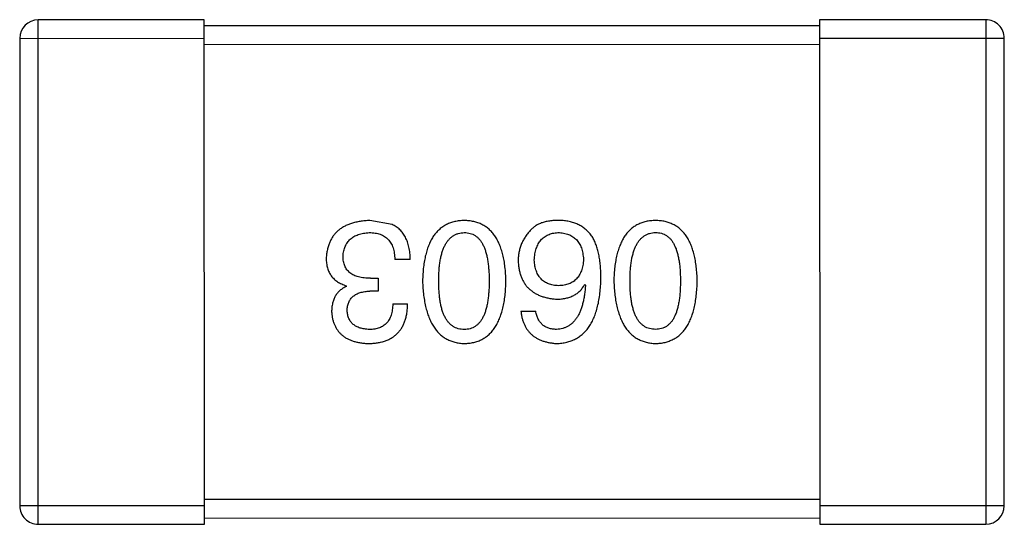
# Model space of a CAD drawing. Header units: inches. Extents: x -29 to 164, y -51 to 83.
# Tile 49 of 164: x 46.42 to 48.02, y 34.261 to 35.081. Entities that reach past the tile are written whole.
import ezdxf

# ---------------------------------------------------------------- set-up
doc = ezdxf.new("R2010")
doc.units = ezdxf.units.IN
doc.header["$LTSCALE"] = 1.21
doc.header["$MEASUREMENT"] = 0
doc.layers.get('0').update_dxf_attribs({"linetype": 'CONTINUOUS'})

msp = doc.modelspace()

# ---------------------------------------------------------------- linework, layer by layer
at = {"color": 7, "linetype": 'Continuous'}
for p, q in [((46.7198, 35.0808), (46.4498, 35.0807)), ((46.45, 34.2607), (46.4498, 35.0807)), ((46.72, 34.2608), (46.7198, 35.0808)), ((47.7198, 35.081), (47.72, 34.261)), ((47.9898, 35.081), (47.7198, 35.081)), ((47.9898, 35.081), (47.99, 34.261)), ((47.7198, 35.071), (46.7198, 35.0708)), ((46.4198, 35.0507), (46.7198, 35.0508)), ((46.4198, 35.0507), (46.42, 34.2907)), ((47.7198, 35.051), (48.0198, 35.051)), ((48.02, 34.291), (48.0198, 35.051)), ((46.7198, 35.0408), (47.7198, 35.041)), ((47.0251, 34.748), (46.989, 34.7546)), ((47.0546, 34.6912), (47.0295, 34.6912)), ((46.9902, 34.6606), (47.0022, 34.6606)), ((47.0022, 34.6606), (47.0022, 34.6398)), ((46.9508, 34.6475), (46.9508, 34.6485)), ((47.3382, 34.6508), (47.3393, 34.6497)), ((47.0022, 34.6398), (46.9891, 34.6398)), ((47.0262, 34.6191), (47.0503, 34.6191)), ((47.2344, 34.6071), (47.2584, 34.6071)), ((47.72, 34.301), (46.72, 34.3008)), ((46.72, 34.2908), (46.42, 34.2907)), ((48.02, 34.291), (47.72, 34.291)), ((46.45, 34.2607), (46.72, 34.2608)), ((46.72, 34.2708), (47.72, 34.271)), ((47.72, 34.261), (47.99, 34.261))]:
    msp.add_line(p, q, dxfattribs=at)
for centre, start, end in [((46.4498, 35.0507), 90.012, 180.012), ((47.9898, 35.051), 0.012, 90.012), ((46.45, 34.2907), 180.012, 270.012), ((47.99, 34.291), 270.012, 0.012)]:
    msp.add_arc(centre, 0.03, start, end, dxfattribs=at)
for points, knots in [([(46.989, 34.7546), (46.9863, 34.7544), (46.981, 34.7542), (46.9732, 34.7533), (46.966, 34.7518), (46.9593, 34.75), (46.953, 34.7478), (46.9473, 34.745), (46.9421, 34.7419), (46.9374, 34.7383), (46.9331, 34.7342), (46.9294, 34.7297), (46.9262, 34.7247), (46.9236, 34.7193), (46.9214, 34.7134), (46.9197, 34.7071), (46.9185, 34.7004), (46.9182, 34.6957), (46.918, 34.6934)], [0, 0, 0, 0, 0.078078, 0.151942, 0.221594, 0.28726, 0.350176, 0.409768, 0.467648, 0.523784, 0.578904, 0.634014, 0.689819, 0.746826, 0.805875, 0.867063, 0.931764, 1, 1, 1, 1]), ([(47.0546, 34.6912), (47.0546, 34.693), (47.0544, 34.6965), (47.054, 34.7016), (47.0533, 34.7064), (47.0524, 34.7111), (47.0513, 34.7155), (47.0501, 34.7197), (47.0485, 34.7236), (47.0468, 34.7272), (47.0448, 34.7307), (47.0427, 34.7339), (47.0403, 34.7369), (47.0377, 34.7396), (47.0349, 34.7421), (47.0318, 34.7443), (47.0286, 34.7464), (47.0263, 34.7475), (47.0251, 34.748)], [0, 0, 0, 0, 0.078937, 0.154495, 0.226898, 0.296844, 0.363348, 0.427781, 0.48946, 0.549586, 0.607902, 0.664733, 0.720805, 0.776157, 0.831175, 0.886736, 0.943094, 1, 1, 1, 1]), ([(47.1423, 34.7546), (47.1396, 34.7545), (47.1345, 34.7542), (47.127, 34.753), (47.12, 34.7509), (47.1134, 34.7482), (47.1074, 34.7446), (47.1019, 34.7403), (47.0969, 34.7353), (47.0924, 34.7295), (47.0884, 34.7229), (47.0849, 34.7155), (47.0819, 34.7075), (47.0795, 34.6987), (47.0774, 34.6891), (47.076, 34.6788), (47.075, 34.6678), (47.0747, 34.6602), (47.0746, 34.6562)], [0, 0, 0, 0, 0.059134, 0.115603, 0.169236, 0.221572, 0.273254, 0.32474, 0.377319, 0.431815, 0.488555, 0.548609, 0.612242, 0.680182, 0.75251, 0.829782, 0.91231, 1, 1, 1, 1]), ([(47.2101, 34.6563), (47.2099, 34.6602), (47.2097, 34.6678), (47.2086, 34.6789), (47.2072, 34.6892), (47.2052, 34.6987), (47.2027, 34.7075), (47.1997, 34.7156), (47.1962, 34.7229), (47.1922, 34.7294), (47.1877, 34.7353), (47.1827, 34.7404), (47.1772, 34.7447), (47.1712, 34.7482), (47.1646, 34.7509), (47.1576, 34.753), (47.1501, 34.7542), (47.1449, 34.7545), (47.1423, 34.7546)], [0, 0, 0, 0, 0.087693, 0.170223, 0.247496, 0.319826, 0.387768, 0.451403, 0.511459, 0.568358, 0.622671, 0.675251, 0.726739, 0.778422, 0.830759, 0.884394, 0.940865, 1, 1, 1, 1]), ([(47.2988, 34.7546), (47.296, 34.7547), (47.2906, 34.7548), (47.2828, 34.7541), (47.2756, 34.753), (47.2691, 34.7512), (47.2633, 34.7489), (47.2581, 34.7459), (47.2534, 34.7425), (47.2509, 34.7396), (47.2496, 34.7382)], [0, 0, 0, 0, 0.156782, 0.301945, 0.436395, 0.561474, 0.678489, 0.78853, 0.894967, 1, 1, 1, 1]), ([(47.3502, 34.7284), (47.3487, 34.7304), (47.3458, 34.7344), (47.3405, 34.7395), (47.3349, 34.744), (47.3286, 34.7477), (47.3219, 34.7506), (47.3147, 34.7527), (47.3069, 34.7542), (47.3016, 34.7545), (47.2988, 34.7546)], [0, 0, 0, 0, 0.125033, 0.246266, 0.36603, 0.485265, 0.606781, 0.732144, 0.862551, 1, 1, 1, 1]), ([(47.4532, 34.7547), (47.4505, 34.7545), (47.4453, 34.7543), (47.4378, 34.7531), (47.4308, 34.751), (47.4243, 34.7483), (47.4183, 34.7447), (47.4128, 34.7404), (47.4077, 34.7353), (47.4032, 34.7295), (47.3993, 34.7229), (47.3958, 34.7156), (47.3928, 34.7076), (47.3903, 34.6987), (47.3883, 34.6892), (47.3868, 34.6789), (47.3858, 34.6678), (47.3856, 34.6602), (47.3854, 34.6563)], [0, 0, 0, 0, 0.059134, 0.115603, 0.169236, 0.221572, 0.273254, 0.32474, 0.377319, 0.431815, 0.488555, 0.548609, 0.612242, 0.680182, 0.75251, 0.829782, 0.91231, 1, 1, 1, 1]), ([(47.5209, 34.6563), (47.5208, 34.6602), (47.5205, 34.6679), (47.5195, 34.6789), (47.5181, 34.6892), (47.516, 34.6988), (47.5135, 34.7076), (47.5105, 34.7156), (47.5071, 34.723), (47.503, 34.7295), (47.4986, 34.7354), (47.4936, 34.7404), (47.4881, 34.7447), (47.482, 34.7483), (47.4755, 34.751), (47.4685, 34.7531), (47.461, 34.7543), (47.4558, 34.7545), (47.4532, 34.7547)], [0, 0, 0, 0, 0.087693, 0.170223, 0.247496, 0.319826, 0.387768, 0.451403, 0.511459, 0.568358, 0.622671, 0.675251, 0.726739, 0.778422, 0.830759, 0.884394, 0.940865, 1, 1, 1, 1]), ([(46.9453, 34.6966), (46.9454, 34.6981), (46.9457, 34.701), (46.9464, 34.7051), (46.9474, 34.7089), (46.9488, 34.7125), (46.9504, 34.7159), (46.9523, 34.719), (46.9545, 34.7217), (46.957, 34.7243), (46.9599, 34.7266), (46.963, 34.7286), (46.9664, 34.7303), (46.9702, 34.7318), (46.9742, 34.7329), (46.9785, 34.7339), (46.9831, 34.7346), (46.9863, 34.7348), (46.988, 34.7349)], [0, 0, 0, 0, 0.068514, 0.133941, 0.195994, 0.255362, 0.312994, 0.369441, 0.424687, 0.480522, 0.537148, 0.594801, 0.654411, 0.716817, 0.781981, 0.850498, 0.923306, 1, 1, 1, 1]), ([(46.988, 34.7349), (46.9896, 34.7349), (46.9928, 34.7348), (46.9974, 34.7343), (47.0017, 34.7334), (47.0057, 34.7322), (47.0094, 34.7307), (47.0128, 34.7288), (47.0158, 34.7266), (47.0186, 34.724), (47.0211, 34.7211), (47.0232, 34.7178), (47.0251, 34.7142), (47.0266, 34.7103), (47.0278, 34.706), (47.0287, 34.7013), (47.0293, 34.6964), (47.0294, 34.693), (47.0295, 34.6912)], [0, 0, 0, 0, 0.071272, 0.13882, 0.201858, 0.262757, 0.320043, 0.376709, 0.431462, 0.486034, 0.541209, 0.597703, 0.65589, 0.717768, 0.782056, 0.850407, 0.92277, 1, 1, 1, 1]), ([(47.1008, 34.6562), (47.1008, 34.6594), (47.1009, 34.6654), (47.1014, 34.6742), (47.1021, 34.6825), (47.1033, 34.6901), (47.1047, 34.6971), (47.1065, 34.7036), (47.1086, 34.7094), (47.111, 34.7146), (47.1138, 34.7193), (47.1169, 34.7234), (47.1203, 34.7268), (47.1241, 34.7297), (47.1282, 34.7319), (47.1326, 34.7336), (47.1373, 34.7346), (47.1406, 34.7348), (47.1423, 34.7349)], [0, 0, 0, 0, 0.094834, 0.184067, 0.267029, 0.344713, 0.417334, 0.484367, 0.546941, 0.604717, 0.65953, 0.710539, 0.759381, 0.806382, 0.853027, 0.900623, 0.949121, 1, 1, 1, 1]), ([(47.1423, 34.7349), (47.1439, 34.7349), (47.1471, 34.7347), (47.1518, 34.7338), (47.1561, 34.7323), (47.1601, 34.7301), (47.1637, 34.7273), (47.1671, 34.7239), (47.1701, 34.7198), (47.1728, 34.7152), (47.1751, 34.7099), (47.1772, 34.7041), (47.1789, 34.6976), (47.1803, 34.6905), (47.1814, 34.6828), (47.1822, 34.6745), (47.1827, 34.6656), (47.1827, 34.6594), (47.1828, 34.6562)], [0, 0, 0, 0, 0.049766, 0.097012, 0.143225, 0.188786, 0.235079, 0.282962, 0.333687, 0.387747, 0.445963, 0.508657, 0.576545, 0.649868, 0.72822, 0.812712, 0.903543, 1, 1, 1, 1]), ([(47.2496, 34.7382), (47.2481, 34.7365), (47.245, 34.7331), (47.241, 34.7275), (47.2376, 34.7216), (47.2348, 34.7156), (47.2326, 34.7093), (47.2311, 34.7028), (47.2302, 34.696), (47.23, 34.6914), (47.23, 34.689)], [0, 0, 0, 0, 0.129393, 0.255335, 0.378531, 0.500878, 0.622934, 0.746191, 0.87096, 1, 1, 1, 1]), ([(47.2562, 34.6901), (47.2563, 34.6919), (47.2565, 34.6952), (47.2572, 34.7001), (47.2582, 34.7046), (47.2593, 34.7089), (47.2608, 34.7128), (47.2625, 34.7164), (47.2645, 34.7197), (47.2668, 34.7227), (47.2693, 34.7253), (47.2721, 34.7277), (47.2752, 34.7297), (47.2785, 34.7314), (47.2821, 34.7328), (47.286, 34.7339), (47.2901, 34.7346), (47.293, 34.7348), (47.2945, 34.735)], [0, 0, 0, 0, 0.078863, 0.153308, 0.223539, 0.289857, 0.35341, 0.413572, 0.471721, 0.528235, 0.584279, 0.638781, 0.69466, 0.751251, 0.809198, 0.869697, 0.933318, 1, 1, 1, 1]), ([(47.2945, 34.735), (47.296, 34.7349), (47.2992, 34.7348), (47.3036, 34.7341), (47.3079, 34.7332), (47.3118, 34.7319), (47.3154, 34.7303), (47.3187, 34.7283), (47.3218, 34.7261), (47.3245, 34.7235), (47.3271, 34.7206), (47.3292, 34.7173), (47.3311, 34.7138), (47.3327, 34.7099), (47.3339, 34.7057), (47.3349, 34.7012), (47.3357, 34.6963), (47.3359, 34.693), (47.336, 34.6913)], [0, 0, 0, 0, 0.070403, 0.137196, 0.200053, 0.260887, 0.31876, 0.37535, 0.430743, 0.485927, 0.541678, 0.598832, 0.657726, 0.719441, 0.783504, 0.851852, 0.923533, 1, 1, 1, 1]), ([(47.3644, 34.6607), (47.3644, 34.6642), (47.3643, 34.6711), (47.3636, 34.6811), (47.3626, 34.6905), (47.361, 34.6993), (47.359, 34.7075), (47.3566, 34.7151), (47.3537, 34.722), (47.3513, 34.7263), (47.3502, 34.7284)], [0, 0, 0, 0, 0.151498, 0.29521, 0.430242, 0.557137, 0.677306, 0.790845, 0.898111, 1, 1, 1, 1]), ([(47.4117, 34.6563), (47.4117, 34.6594), (47.4117, 34.6655), (47.4122, 34.6743), (47.413, 34.6825), (47.4141, 34.6901), (47.4156, 34.6972), (47.4174, 34.7036), (47.4194, 34.7095), (47.4219, 34.7147), (47.4246, 34.7194), (47.4277, 34.7234), (47.4311, 34.7269), (47.4349, 34.7297), (47.439, 34.732), (47.4434, 34.7337), (47.4482, 34.7347), (47.4515, 34.7349), (47.4532, 34.735)], [0, 0, 0, 0, 0.094834, 0.184067, 0.267029, 0.344713, 0.417334, 0.484367, 0.546941, 0.604717, 0.65953, 0.710539, 0.759381, 0.806382, 0.853027, 0.900623, 0.949121, 1, 1, 1, 1]), ([(47.4532, 34.735), (47.4548, 34.7349), (47.458, 34.7348), (47.4626, 34.7339), (47.467, 34.7324), (47.4709, 34.7301), (47.4746, 34.7274), (47.478, 34.724), (47.481, 34.7199), (47.4836, 34.7152), (47.486, 34.71), (47.4881, 34.7041), (47.4897, 34.6976), (47.4912, 34.6906), (47.4923, 34.6829), (47.493, 34.6746), (47.4935, 34.6656), (47.4936, 34.6595), (47.4936, 34.6563)], [0, 0, 0, 0, 0.049766, 0.097012, 0.143225, 0.188786, 0.235079, 0.282962, 0.333687, 0.387747, 0.445963, 0.508657, 0.576545, 0.649868, 0.72822, 0.812712, 0.903543, 1, 1, 1, 1]), ([(46.918, 34.6934), (46.918, 34.6919), (46.9181, 34.6891), (46.9185, 34.6851), (46.9191, 34.6812), (46.92, 34.6775), (46.9212, 34.674), (46.9226, 34.6707), (46.9243, 34.6675), (46.9262, 34.6646), (46.9283, 34.6619), (46.9308, 34.6594), (46.9335, 34.6571), (46.9365, 34.655), (46.9397, 34.6531), (46.9431, 34.6513), (46.9469, 34.6498), (46.9495, 34.649), (46.9508, 34.6485)], [0, 0, 0, 0, 0.071215, 0.138707, 0.20396, 0.266995, 0.327734, 0.387609, 0.445602, 0.503345, 0.561136, 0.618597, 0.677672, 0.738255, 0.799989, 0.863961, 0.930555, 1, 1, 1, 1]), ([(46.9902, 34.6606), (46.9883, 34.6606), (46.9848, 34.6606), (46.9798, 34.6611), (46.975, 34.6617), (46.9706, 34.6628), (46.9666, 34.664), (46.9629, 34.6655), (46.9595, 34.6674), (46.9565, 34.6695), (46.9539, 34.6719), (46.9516, 34.6746), (46.9496, 34.6776), (46.9481, 34.6809), (46.9468, 34.6844), (46.946, 34.6882), (46.9454, 34.6923), (46.9454, 34.6952), (46.9453, 34.6966)], [0, 0, 0, 0, 0.082495, 0.159728, 0.232496, 0.300725, 0.365163, 0.425859, 0.483728, 0.538892, 0.592921, 0.646195, 0.699968, 0.754746, 0.811387, 0.870806, 0.933482, 1, 1, 1, 1]), ([(47.23, 34.689), (47.2301, 34.6867), (47.2303, 34.6821), (47.2313, 34.6755), (47.2328, 34.6693), (47.2346, 34.6635), (47.2369, 34.6581), (47.2397, 34.6531), (47.2429, 34.6485), (47.2466, 34.6444), (47.2508, 34.6408), (47.2553, 34.6374), (47.2604, 34.6346), (47.2659, 34.6322), (47.2718, 34.6302), (47.2783, 34.6286), (47.2851, 34.6274), (47.2899, 34.627), (47.2923, 34.6268)], [0, 0, 0, 0, 0.071527, 0.139094, 0.20346, 0.264939, 0.323904, 0.381383, 0.437591, 0.493343, 0.549401, 0.606085, 0.664838, 0.725424, 0.788712, 0.855452, 0.925772, 1, 1, 1, 1]), ([(47.2956, 34.6486), (47.2941, 34.6487), (47.2911, 34.6488), (47.2869, 34.6494), (47.2829, 34.6503), (47.2792, 34.6515), (47.2758, 34.6531), (47.2726, 34.6549), (47.2697, 34.6571), (47.2671, 34.6595), (47.2648, 34.6623), (47.2627, 34.6653), (47.2609, 34.6687), (47.2594, 34.6724), (47.2582, 34.6764), (47.2572, 34.6807), (47.2565, 34.6853), (47.2563, 34.6885), (47.2562, 34.6901)], [0, 0, 0, 0, 0.069884, 0.136529, 0.199638, 0.259844, 0.317774, 0.374356, 0.430026, 0.485148, 0.5409, 0.597889, 0.657472, 0.718614, 0.783613, 0.85129, 0.923712, 1, 1, 1, 1]), ([(47.336, 34.6913), (47.3359, 34.6896), (47.3357, 34.6863), (47.335, 34.6816), (47.334, 34.6772), (47.3327, 34.673), (47.3312, 34.6693), (47.3293, 34.6658), (47.3273, 34.6626), (47.3248, 34.6598), (47.3222, 34.6573), (47.3192, 34.6551), (47.316, 34.6531), (47.3124, 34.6516), (47.3086, 34.6504), (47.3045, 34.6494), (47.3001, 34.6488), (47.2971, 34.6487), (47.2956, 34.6486)], [0, 0, 0, 0, 0.076072, 0.148369, 0.216753, 0.281358, 0.342792, 0.401604, 0.458929, 0.514444, 0.569818, 0.625343, 0.681554, 0.739608, 0.800134, 0.863477, 0.929547, 1, 1, 1, 1]), ([(47.2923, 34.5546), (47.2951, 34.5548), (47.3007, 34.5551), (47.3087, 34.5566), (47.3161, 34.5589), (47.3231, 34.5619), (47.3295, 34.5658), (47.3354, 34.5705), (47.3407, 34.576), (47.3455, 34.5823), (47.3497, 34.5893), (47.3534, 34.5972), (47.3566, 34.6058), (47.3592, 34.6153), (47.3614, 34.6255), (47.3629, 34.6365), (47.364, 34.6483), (47.3643, 34.6565), (47.3644, 34.6607)], [0, 0, 0, 0, 0.058957, 0.115262, 0.16907, 0.221312, 0.273147, 0.324961, 0.377649, 0.432026, 0.488925, 0.549039, 0.612912, 0.680653, 0.753056, 0.830314, 0.912483, 1, 1, 1, 1]), ([(46.9508, 34.6475), (46.9489, 34.6465), (46.9452, 34.6446), (46.9402, 34.6409), (46.936, 34.6366), (46.9326, 34.6316), (46.93, 34.6261), (46.9281, 34.6199), (46.927, 34.6131), (46.9268, 34.6084), (46.9268, 34.6059)], [0, 0, 0, 0, 0.125227, 0.244792, 0.361427, 0.478215, 0.59667, 0.722058, 0.856314, 1, 1, 1, 1]), ([(47.0746, 34.6562), (47.0747, 34.6522), (47.0751, 34.6444), (47.0762, 34.6331), (47.0778, 34.6226), (47.0799, 34.6128), (47.0824, 34.6037), (47.0854, 34.5954), (47.089, 34.5879), (47.093, 34.5811), (47.0975, 34.5751), (47.1024, 34.5698), (47.1079, 34.5653), (47.1139, 34.5616), (47.1203, 34.5587), (47.1272, 34.5565), (47.1346, 34.5551), (47.1397, 34.5548), (47.1423, 34.5546)], [0, 0, 0, 0, 0.088475, 0.171606, 0.249595, 0.322626, 0.391327, 0.455765, 0.516374, 0.573675, 0.628522, 0.681161, 0.732559, 0.783563, 0.83504, 0.887639, 0.942585, 1, 1, 1, 1]), ([(47.1423, 34.5776), (47.1407, 34.5776), (47.1374, 34.5777), (47.1326, 34.5786), (47.1282, 34.5802), (47.1241, 34.5824), (47.1203, 34.5852), (47.1169, 34.5886), (47.1138, 34.5926), (47.111, 34.5973), (47.1086, 34.6025), (47.1065, 34.6084), (47.1047, 34.6149), (47.1033, 34.622), (47.1022, 34.6297), (47.1014, 34.638), (47.1009, 34.6469), (47.1008, 34.6531), (47.1008, 34.6562)], [0, 0, 0, 0, 0.050604, 0.098688, 0.145699, 0.191791, 0.238625, 0.286717, 0.337546, 0.391814, 0.449755, 0.512106, 0.579685, 0.652048, 0.730262, 0.814146, 0.904281, 1, 1, 1, 1]), ([(47.1423, 34.5546), (47.145, 34.5547), (47.1502, 34.555), (47.1577, 34.5562), (47.1647, 34.5584), (47.1712, 34.5612), (47.1772, 34.5649), (47.1827, 34.5694), (47.1878, 34.5746), (47.1922, 34.5806), (47.1962, 34.5874), (47.1997, 34.595), (47.2027, 34.6033), (47.2052, 34.6124), (47.2072, 34.6222), (47.2087, 34.6329), (47.2097, 34.6443), (47.2099, 34.6522), (47.2101, 34.6563)], [0, 0, 0, 0, 0.057911, 0.113262, 0.165956, 0.217443, 0.268511, 0.319665, 0.372, 0.426129, 0.483365, 0.543779, 0.607756, 0.676562, 0.749704, 0.827713, 0.911177, 1, 1, 1, 1]), ([(47.1828, 34.6562), (47.1827, 34.6531), (47.1827, 34.6469), (47.1822, 34.638), (47.1814, 34.6297), (47.1804, 34.622), (47.1789, 34.6149), (47.1772, 34.6084), (47.1752, 34.6026), (47.1728, 34.5973), (47.1701, 34.5927), (47.1671, 34.5886), (47.1638, 34.5852), (47.1601, 34.5824), (47.1561, 34.5802), (47.1518, 34.5786), (47.1472, 34.5777), (47.144, 34.5776), (47.1423, 34.5776)], [0, 0, 0, 0, 0.096452, 0.187278, 0.271765, 0.350519, 0.423437, 0.491321, 0.554011, 0.612224, 0.666281, 0.717003, 0.764884, 0.811423, 0.856783, 0.902993, 0.950236, 1, 1, 1, 1]), ([(47.2923, 34.6268), (47.2949, 34.6268), (47.3, 34.6269), (47.3073, 34.6281), (47.314, 34.63), (47.3202, 34.6326), (47.3257, 34.636), (47.3306, 34.6402), (47.3348, 34.6452), (47.337, 34.6489), (47.3382, 34.6508)], [0, 0, 0, 0, 0.144617, 0.279572, 0.40596, 0.526097, 0.64389, 0.760003, 0.877724, 1, 1, 1, 1]), ([(47.3393, 34.6497), (47.3391, 34.6469), (47.3387, 34.6414), (47.3377, 34.6335), (47.3364, 34.626), (47.3348, 34.6191), (47.3329, 34.6127), (47.3307, 34.6069), (47.3283, 34.6015), (47.3255, 34.5967), (47.3224, 34.5925), (47.319, 34.5887), (47.3153, 34.5855), (47.3112, 34.5829), (47.307, 34.5806), (47.3023, 34.5791), (47.2974, 34.578), (47.294, 34.5777), (47.2923, 34.5776)], [0, 0, 0, 0, 0.089218, 0.173709, 0.252753, 0.326963, 0.397099, 0.462534, 0.524018, 0.582178, 0.637235, 0.689955, 0.741228, 0.791618, 0.841661, 0.892925, 0.945259, 1, 1, 1, 1]), ([(47.3854, 34.6563), (47.3856, 34.6523), (47.3859, 34.6445), (47.3871, 34.6332), (47.3887, 34.6226), (47.3907, 34.6128), (47.3933, 34.6038), (47.3963, 34.5955), (47.3998, 34.588), (47.4038, 34.5812), (47.4083, 34.5752), (47.4133, 34.5699), (47.4188, 34.5654), (47.4247, 34.5617), (47.4312, 34.5588), (47.4381, 34.5566), (47.4455, 34.5551), (47.4506, 34.5548), (47.4532, 34.5547)], [0, 0, 0, 0, 0.088475, 0.171606, 0.249595, 0.322626, 0.391327, 0.455765, 0.516374, 0.573675, 0.628522, 0.681161, 0.732559, 0.783563, 0.83504, 0.887639, 0.942585, 1, 1, 1, 1]), ([(47.4532, 34.5776), (47.4515, 34.5777), (47.4483, 34.5778), (47.4435, 34.5787), (47.4391, 34.5802), (47.4349, 34.5824), (47.4312, 34.5853), (47.4277, 34.5886), (47.4247, 34.5927), (47.4219, 34.5973), (47.4195, 34.6026), (47.4174, 34.6085), (47.4156, 34.6149), (47.4141, 34.622), (47.413, 34.6297), (47.4122, 34.638), (47.4117, 34.647), (47.4117, 34.6531), (47.4117, 34.6563)], [0, 0, 0, 0, 0.050604, 0.098688, 0.145699, 0.191791, 0.238625, 0.286717, 0.337546, 0.391814, 0.449755, 0.512106, 0.579685, 0.652048, 0.730262, 0.814146, 0.904281, 1, 1, 1, 1]), ([(47.4532, 34.5547), (47.4559, 34.5548), (47.461, 34.555), (47.4685, 34.5563), (47.4755, 34.5585), (47.4821, 34.5613), (47.4881, 34.565), (47.4936, 34.5694), (47.4986, 34.5746), (47.5031, 34.5807), (47.5071, 34.5874), (47.5106, 34.595), (47.5136, 34.6033), (47.516, 34.6124), (47.5181, 34.6223), (47.5195, 34.633), (47.5205, 34.6444), (47.5208, 34.6523), (47.5209, 34.6563)], [0, 0, 0, 0, 0.057911, 0.113262, 0.165956, 0.217443, 0.268511, 0.319665, 0.372, 0.426129, 0.483365, 0.543779, 0.607756, 0.676562, 0.749704, 0.827713, 0.911177, 1, 1, 1, 1]), ([(47.4936, 34.6563), (47.4936, 34.6531), (47.4935, 34.647), (47.493, 34.6381), (47.4923, 34.6297), (47.4912, 34.622), (47.4897, 34.615), (47.4881, 34.6085), (47.486, 34.6026), (47.4837, 34.5974), (47.481, 34.5927), (47.478, 34.5887), (47.4746, 34.5853), (47.471, 34.5824), (47.467, 34.5803), (47.4627, 34.5787), (47.458, 34.5778), (47.4548, 34.5777), (47.4532, 34.5776)], [0, 0, 0, 0, 0.096452, 0.187278, 0.271765, 0.350519, 0.423437, 0.491321, 0.554011, 0.612224, 0.666281, 0.717003, 0.764884, 0.811423, 0.856783, 0.902993, 0.950236, 1, 1, 1, 1]), ([(46.9519, 34.6081), (46.952, 34.6094), (46.9521, 34.6118), (46.9527, 34.6153), (46.9535, 34.6185), (46.9546, 34.6215), (46.9559, 34.6244), (46.9576, 34.6269), (46.9595, 34.6293), (46.9617, 34.6314), (46.9642, 34.6333), (46.967, 34.6349), (46.97, 34.6363), (46.9733, 34.6375), (46.9768, 34.6384), (46.9807, 34.6391), (46.9848, 34.6396), (46.9876, 34.6398), (46.9891, 34.6398)], [0, 0, 0, 0, 0.067741, 0.131599, 0.192143, 0.249977, 0.306453, 0.361639, 0.416449, 0.471489, 0.527582, 0.584873, 0.644974, 0.70814, 0.77492, 0.845909, 0.920585, 1, 1, 1, 1]), ([(46.9869, 34.5546), (46.9894, 34.5546), (46.9943, 34.5548), (47.0014, 34.5557), (47.008, 34.557), (47.0142, 34.5589), (47.0198, 34.5612), (47.025, 34.564), (47.0298, 34.5673), (47.034, 34.5712), (47.0377, 34.5755), (47.041, 34.5803), (47.0437, 34.5856), (47.0461, 34.5913), (47.0479, 34.5976), (47.0492, 34.6043), (47.05, 34.6115), (47.0502, 34.6165), (47.0503, 34.6191)], [0, 0, 0, 0, 0.073232, 0.142595, 0.207997, 0.270074, 0.329156, 0.386529, 0.441846, 0.496976, 0.551877, 0.607941, 0.665637, 0.725446, 0.788542, 0.855101, 0.925196, 1, 1, 1, 1]), ([(47.0262, 34.6191), (47.0262, 34.6174), (47.026, 34.6141), (47.0254, 34.6094), (47.0247, 34.605), (47.0235, 34.6009), (47.0221, 34.5972), (47.0204, 34.5938), (47.0185, 34.5906), (47.0162, 34.5879), (47.0137, 34.5854), (47.0108, 34.5833), (47.0077, 34.5815), (47.0043, 34.58), (47.0006, 34.5789), (46.9967, 34.5781), (46.9924, 34.5776), (46.9895, 34.5775), (46.988, 34.5775)], [0, 0, 0, 0, 0.078134, 0.15164, 0.221358, 0.286689, 0.348614, 0.407697, 0.464247, 0.520153, 0.574432, 0.629291, 0.684538, 0.742032, 0.801329, 0.863637, 0.930123, 1, 1, 1, 1]), ([(46.9268, 34.6059), (46.9269, 34.6039), (46.9273, 34.6), (46.9283, 34.5944), (46.9298, 34.5892), (46.9317, 34.5843), (46.934, 34.5798), (46.9367, 34.5756), (46.9398, 34.5718), (46.9434, 34.5684), (46.9474, 34.5653), (46.9518, 34.5627), (46.9567, 34.5604), (46.9619, 34.5585), (46.9676, 34.5569), (46.9737, 34.5558), (46.9801, 34.5549), (46.9846, 34.5547), (46.9869, 34.5546)], [0, 0, 0, 0, 0.067521, 0.132139, 0.193339, 0.252064, 0.309083, 0.364848, 0.420021, 0.475612, 0.532002, 0.589602, 0.649896, 0.712634, 0.778603, 0.848416, 0.922155, 1, 1, 1, 1]), ([(46.988, 34.5775), (46.9866, 34.5776), (46.9839, 34.5777), (46.9801, 34.5782), (46.9765, 34.5789), (46.9731, 34.5797), (46.9699, 34.5809), (46.967, 34.5823), (46.9644, 34.5838), (46.962, 34.5857), (46.9598, 34.5877), (46.958, 34.59), (46.9563, 34.5924), (46.9549, 34.5951), (46.9538, 34.5981), (46.9529, 34.6012), (46.9523, 34.6046), (46.952, 34.6069), (46.9519, 34.6081)], [0, 0, 0, 0, 0.078051, 0.151197, 0.220412, 0.286742, 0.34933, 0.409464, 0.467368, 0.52298, 0.578639, 0.633998, 0.690142, 0.746855, 0.805868, 0.867776, 0.932345, 1, 1, 1, 1]), ([(47.2344, 34.6071), (47.2346, 34.6051), (47.2351, 34.6012), (47.2364, 34.5956), (47.2379, 34.5903), (47.2399, 34.5854), (47.2423, 34.5808), (47.245, 34.5766), (47.2481, 34.5728), (47.2515, 34.5693), (47.2554, 34.5662), (47.2595, 34.5634), (47.2641, 34.561), (47.2691, 34.559), (47.2744, 34.5574), (47.28, 34.5561), (47.286, 34.5552), (47.2902, 34.5548), (47.2923, 34.5546)], [0, 0, 0, 0, 0.06947, 0.136096, 0.199592, 0.260665, 0.319672, 0.377156, 0.433415, 0.489984, 0.546535, 0.604276, 0.663499, 0.725182, 0.788953, 0.855683, 0.926216, 1, 1, 1, 1]), ([(47.2923, 34.5776), (47.29, 34.5777), (47.2857, 34.5778), (47.2796, 34.5792), (47.2742, 34.5815), (47.2695, 34.5848), (47.2655, 34.5891), (47.2624, 34.5942), (47.2599, 34.6003), (47.2589, 34.6048), (47.2584, 34.6071)], [0, 0, 0, 0, 0.136586, 0.261496, 0.378089, 0.490612, 0.605522, 0.725767, 0.8561, 1, 1, 1, 1])]:
    msp.add_open_spline(points, degree=3, knots=knots, dxfattribs=at)

doc.saveas('drawing.dxf')
